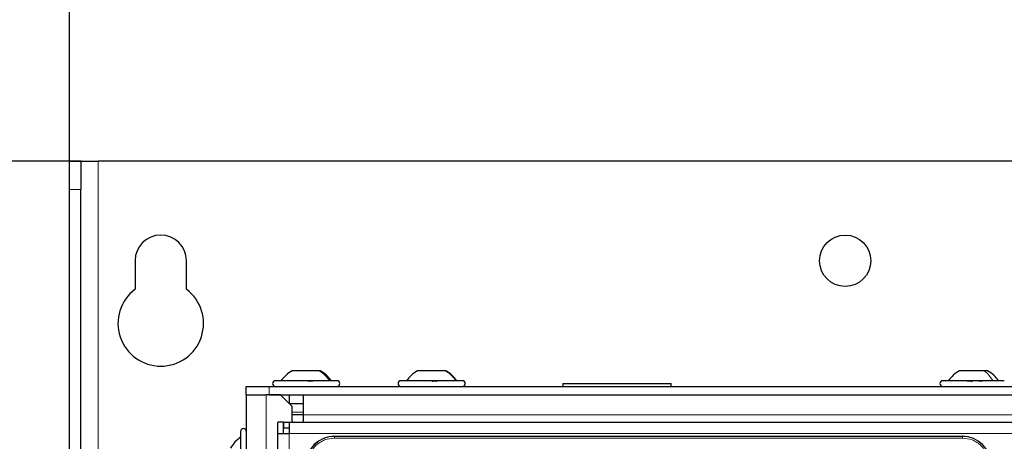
# Model space of a CAD drawing. Header units: millimetres. Extents: x 5 to 418, y 2 to 292.
# Tile 43 of 70: x 64 to 93, y 239 to 252. Entities that reach past the tile are written whole.
import ezdxf

# ---------------------------------------------------------------- set-up
doc = ezdxf.new("R2010")
doc.units = ezdxf.units.MM
doc.layers.add('SLD-0', color=7, linetype='Continuous')
doc.styles.add('SLDTEXTSTYLE1', font='TXT', dxfattribs={"width": 0.605})
doc.dimstyles.new('SLDDIMSTYLE0', dxfattribs={"dimtxt": 3.5, "dimasz": 3.302, "dimexe": 0, "dimexo": 0.0625, "dimgap": 0.875, "dimtad": 1, "dimlfac": 6, "dimrnd": 1e-09, "dimzin": 12, "dimdsep": 46, "dimtxsty": 'SLDTEXTSTYLE1', "dimsah": 1, "dimcen": 0.09, "dimadec": 0, "dimazin": 3, "dimtfac": 1, "dimtofl": 0, "dimtmove": 0, "dimatfit": 3, "dimfxl": 1, "dimfrac": 2, "dimtolj": 1, "dimtzin": 12, "dimarcsym": 0})

# ---------------------------------------------------------------- blocks, each defined once
blk = doc.blocks.new('_D')
at = {"layer": 'SLD-0', "color": 7}
for p, q in [((65.833, 247.673), (49.645, 247.673)), ((50.645, 247.673), (50.645, 101.839)), ((65.833, 101.839), (49.645, 101.839))]:
    blk.add_line(p, q, dxfattribs=at)
for points in [[(50.645, 247.673), (50.137, 244.371), (51.153, 244.371)], [(50.645, 101.839), (51.153, 105.141), (50.137, 105.141)]]:
    blk.add_solid(points, dxfattribs=at)
at = {"layer": 'SLD-0', "color": 7, "insert": (46.133, 170.745), "char_height": 3.5, "attachment_point": 1, "rotation": 90, "style": 'SLDTEXTSTYLE1'}
blk.add_mtext('875', dxfattribs=at)
blk = doc.blocks.new('_D_2')
at = {"layer": 'SLD-0', "color": 7}
for p, q in [((65.497, 246.839), (65.497, 261.842)), ((130.83, 246.839), (130.83, 261.842)), ((65.497, 260.842), (130.83, 260.842))]:
    blk.add_line(p, q, dxfattribs=at)
for points in [[(65.497, 260.842), (68.799, 260.334), (68.799, 261.35)], [(130.83, 260.842), (127.528, 261.35), (127.528, 260.334)]]:
    blk.add_solid(points, dxfattribs=at)
at = {"layer": 'SLD-0', "color": 7, "insert": (94.153, 265.354), "char_height": 3.5, "attachment_point": 1, "style": 'SLDTEXTSTYLE1'}
blk.add_mtext('392', dxfattribs=at)

msp = doc.modelspace()

# ---------------------------------------------------------------- linework, layer by layer
at = {"color": 7, "linetype": 'Continuous', "lineweight": 25}
for p, q in [((65.4971, 247.6684), (65.5013, 247.6726)), ((65.4971, 247.6684), (65.8305, 247.6684)), ((65.4971, 246.8392), (65.4971, 247.6684)), ((65.833, 247.6726), (65.5013, 247.6726)), ((65.8305, 247.6684), (65.833, 247.6726)), ((65.8305, 247.6684), (65.8305, 246.8392)), ((65.833, 247.6726), (66.3305, 247.6726)), ((129.9971, 247.6726), (66.3305, 247.6726)), ((65.4971, 236.6936), (65.4971, 246.8392)), ((65.8305, 236.6936), (65.8305, 246.8392)), ((67.4138, 244.7559), (67.4138, 243.9226)), ((68.9138, 243.9226), (68.9138, 244.7559)), ((72.7953, 241.5392), (72.0013, 241.5392)), ((72.8262, 241.5392), (72.7953, 241.5392)), ((76.482, 241.5392), (75.668, 241.5392)), ((76.4929, 241.5392), (76.482, 241.5392)), ((92.2292, 241.5392), (91.5013, 241.5392)), ((92.3263, 241.5392), (92.2292, 241.5392)), ((73.2461, 241.2476), (71.5138, 241.2476)), ((73.3138, 241.2476), (73.2461, 241.2476)), ((76.9805, 241.2476), (75.1805, 241.2476)), ((79.9138, 241.1642), (79.9138, 241.0809)), ((79.9138, 241.1642), (83.0805, 241.1642)), ((83.0805, 241.0809), (83.0805, 241.1642)), ((92.602, 241.2476), (91.0138, 241.2476)), ((92.8138, 241.2476), (92.602, 241.2476)), ((70.6638, 240.8309), (70.6638, 241.0809)), ((70.6638, 241.0809), (71.3305, 241.0809)), ((70.6638, 240.8309), (70.6638, 192.4976)), ((70.6638, 240.8309), (71.2471, 240.8309)), ((71.6638, 240.8309), (71.2471, 240.8309)), ((71.3305, 241.0809), (124.9971, 241.0809)), ((71.3305, 240.8309), (124.9971, 240.8309)), ((71.9971, 240.4976), (71.6638, 240.8309)), ((71.9138, 240.8309), (71.9138, 240.5809)), ((72.3305, 240.2476), (72.3305, 240.8309)), ((71.9138, 240.5809), (72.3305, 240.5809)), ((71.9971, 240.4976), (71.9971, 240.0809)), ((71.7471, 240.0309), (71.5805, 240.0309)), ((71.5805, 239.6976), (71.5805, 240.0309)), ((71.7471, 239.6976), (71.7471, 240.0309)), ((71.7638, 239.8642), (71.7638, 240.0309)), ((71.7638, 240.0309), (71.9138, 240.0309)), ((71.9138, 240.0309), (71.9138, 239.6976)), ((71.9138, 240.0309), (113.7471, 240.0309)), ((72.3305, 240.2476), (71.9971, 240.2476)), ((71.9971, 240.0809), (72.0048, 240.0309)), ((72.3228, 240.0309), (72.3305, 240.0809)), ((72.3305, 240.0809), (72.3305, 240.2476)), ((70.4971, 239.7642), (70.4971, 238.1904)), ((71.5805, 219.5309), (71.5805, 239.6976)), ((71.5805, 239.6976), (71.9138, 239.6976)), ((71.7638, 239.8642), (71.9138, 239.8642)), ((73.2388, 239.6226), (91.5888, 239.6226))]:
    msp.add_line(p, q, dxfattribs=at)
at = {"color": 7, "linetype": 'Continuous', "lineweight": 18}
for p, q in [((66.3305, 247.6726), (66.3305, 101.8392)), ((65.8305, 246.8392), (65.4971, 246.8392)), ((71.2471, 240.8309), (71.2471, 215.1526)), ((71.3305, 241.0809), (71.3305, 240.8309)), ((72.3305, 240.3309), (71.9971, 240.3309)), ((123.9971, 240.2476), (72.3305, 240.2476)), ((71.9138, 239.6976), (71.9138, 219.5309)), ((71.9138, 239.6976), (113.7471, 239.6976)), ((73.2388, 239.6172), (73.2388, 239.6226)), ((91.5888, 239.6172), (73.2388, 239.6172)), ((73.2388, 239.5674), (73.2388, 239.6172)), ((91.5888, 239.5674), (73.2388, 239.5674)), ((91.5888, 239.6226), (91.5888, 239.6172)), ((91.5888, 239.5674), (91.5888, 239.6172))]:
    msp.add_line(p, q, dxfattribs=at)
at = {"color": 7, "linetype": 'Continuous', "lineweight": 25}
msp.add_circle((88.1638, 244.7559), 0.75, dxfattribs=at)
for centre, radius, start, end in [((68.1638, 244.7559), 0.75, 0, 180), ((68.1638, 242.9226), 1.25, 126.8699, 53.1301), ((71.5138, 241.1642), 0.0833, 90, 270), ((73.3138, 241.1642), 0.0833, 270, 90), ((75.1805, 241.1642), 0.0833, 90, 270), ((76.9805, 241.1642), 0.0833, 270, 90), ((91.0138, 241.1642), 0.0833, 90, 270), ((70.5805, 239.7642), 0.0833, 0, 180), ((73.2388, 238.7892), 0.8333, 90, 180), ((91.5888, 238.7892), 0.8333, 360, 90)]:
    msp.add_arc(centre, radius, start, end, dxfattribs=at)
at = {"color": 7, "linetype": 'Continuous', "lineweight": 18}
for centre, start, end in [((73.2388, 238.7892), 90, 180), ((91.5888, 238.7892), 0, 90)]:
    msp.add_arc(centre, 0.828, start, end, dxfattribs=at)
at = {"color": 7, "linetype": 'Continuous', "lineweight": 25}
for points, knots in [([(72.0013, 241.5392), (71.9395, 241.4998), (71.8158, 241.421), (71.7256, 241.3054), (71.6805, 241.2476)], [0, 0, 0, 0, 0.5, 1, 1, 1, 1]), ([(72.0014, 241.5392), (71.9395, 241.4998), (71.8159, 241.421), (71.7257, 241.3054), (71.6806, 241.2476)], [0, 0, 0, 0, 0.5, 1, 1, 1, 1]), ([(73.147, 241.2476), (73.1019, 241.3054), (73.0117, 241.421), (72.888, 241.4998), (72.8262, 241.5392)], [0, 0, 0, 0, 0.5, 1, 1, 1, 1]), ([(73.1471, 241.2476), (73.102, 241.3054), (73.0118, 241.421), (72.8881, 241.4998), (72.8263, 241.5392)], [0, 0, 0, 0, 0.5, 1, 1, 1, 1]), ([(75.668, 241.5392), (75.6061, 241.4998), (75.4825, 241.421), (75.3922, 241.3054), (75.3471, 241.2476)], [0, 0, 0, 0, 0.5, 1, 1, 1, 1]), ([(76.8138, 241.2476), (76.7687, 241.3054), (76.6784, 241.421), (76.5548, 241.4998), (76.493, 241.5392)], [0, 0, 0, 0, 0.50000005, 1, 1, 1, 1]), ([(91.5013, 241.5392), (91.4395, 241.4998), (91.3158, 241.421), (91.2256, 241.3054), (91.1805, 241.2476)], [0, 0, 0, 0, 0.5, 1, 1, 1, 1]), ([(92.6471, 241.2476), (92.602, 241.3054), (92.5118, 241.421), (92.3881, 241.4998), (92.3263, 241.5392)], [0, 0, 0, 0, 0.5, 1, 1, 1, 1]), ([(72.467, 241.2191), (72.4722, 241.223), (72.4825, 241.2308), (72.5051, 241.24), (72.5307, 241.2461), (72.5569, 241.2483), (72.5795, 241.2461), (72.5953, 241.24), (72.6036, 241.2308), (72.6025, 241.223), (72.602, 241.2191)], [0, 0, 0, 0, 0.1252217, 0.2494831, 0.3743256, 0.4990628, 0.6238964, 0.749388, 0.8744406, 1, 1, 1, 1]), ([(76.0821, 241.2191), (76.0862, 241.223), (76.0945, 241.2308), (76.115, 241.24), (76.1398, 241.2461), (76.1665, 241.2483), (76.1911, 241.2461), (76.21, 241.24), (76.222, 241.2308), (76.2234, 241.223), (76.2242, 241.2191)], [0, 0, 0, 0, 0.1252217, 0.2494831, 0.3743256, 0.4990628, 0.6238964, 0.749388, 0.8744406, 1, 1, 1, 1]), ([(91.7373, 241.2191), (91.7371, 241.223), (91.7367, 241.2307), (91.7459, 241.24), (91.7624, 241.2461), (91.7856, 241.2483), (91.812, 241.2461), (91.8376, 241.24), (91.8598, 241.2308), (91.8696, 241.223), (91.8745, 241.2191)], [0, 0, 0, 0, 0.1251933, 0.2494385, 0.3742794, 0.4990244, 0.6238686, 0.7493688, 0.8744304, 1, 1, 1, 1]), ([(92.0894, 241.2326), (92.0954, 241.235), (92.1094, 241.2406), (92.1332, 241.246), (92.1564, 241.2484), (92.1733, 241.246), (92.1818, 241.2412), (92.1813, 241.2363), (92.1811, 241.2345)], [0, 0, 0, 0, 0.1416133, 0.3301788, 0.5185849, 0.7071369, 0.8966826, 1, 1, 1, 1]), ([(70.4971, 239.5976), (70.4393, 239.5525), (70.3237, 239.4622), (70.2449, 239.3386), (70.2055, 239.2767)], [0, 0, 0, 0, 0.50000005, 1, 1, 1, 1])]:
    msp.add_open_spline(points, degree=3, knots=knots, dxfattribs=at)
at = {"color": 7, "linetype": 'Continuous', "lineweight": 18}
for points in [[(73.092, 241.2476), (73.0503, 241.3054), (72.9668, 241.421), (72.8524, 241.4998), (72.7953, 241.5392)], [(76.7943, 241.2476), (76.7504, 241.3054), (76.6625, 241.421), (76.5422, 241.4998), (76.482, 241.5392)], [(92.4745, 241.2476), (92.44, 241.3054), (92.371, 241.421), (92.2765, 241.4998), (92.2292, 241.5392)]]:
    msp.add_open_spline(points, degree=3, dxfattribs=at)
at = {"color": 7, "linetype": 'Continuous', "lineweight": 25}
for points in [[(75.668, 241.5392), (75.6062, 241.4998), (75.4826, 241.421), (75.3924, 241.3054), (75.3472, 241.2476)], [(76.8137, 241.2476), (76.7686, 241.3054), (76.6783, 241.421), (76.5547, 241.4998), (76.4929, 241.5392)]]:
    msp.add_open_spline(points, degree=3, dxfattribs=at)
at = {"color": 7, "linetype": 'Continuous', "lineweight": 18}
for points in [[(73.2388, 239.5674), (73.1409, 239.557), (72.9903, 239.541), (72.8091, 239.444), (72.6845, 239.3436), (72.584, 239.2189), (72.487, 239.0377), (72.471, 238.8871), (72.4606, 238.7892)], [(92.367, 238.7892), (92.3566, 238.8871), (92.3406, 239.0377), (92.2435, 239.2189), (92.1431, 239.3436), (92.0184, 239.444), (91.8373, 239.541), (91.6867, 239.557), (91.5888, 239.5674)]]:
    msp.add_open_spline(points, degree=3, knots=[0, 0, 0, 0, 0.2394568, 0.3683607, 0.5, 0.6316393, 0.7605432, 1, 1, 1, 1], dxfattribs=at)

# ---------------------------------------------------------------- dimensions: what is measured, and where the dimension line sits
at = {"layer": 'SLD-0', "color": 7}
dim = msp.add_linear_dim(base=(130.8305, 260.842), p1=(65.4971, 246.8392), p2=(130.8305, 246.8392), dimstyle='SLDDIMSTYLE0', dxfattribs=at)
dim.commit()
dim.dimension.update_dxf_attribs({"geometry": '_D_2', "text_midpoint": (98.1638, 260.842), "dimtype": 160})
dim = msp.add_linear_dim(base=(50.6448, 101.8392), p1=(65.833, 247.6726), p2=(65.833, 101.8392), angle=90, dimstyle='SLDDIMSTYLE0', dxfattribs=at)
dim.commit()
dim.dimension.update_dxf_attribs({"geometry": '_D', "text_midpoint": (50.6448, 174.7559), "dimtype": 160})

doc.saveas('drawing.dxf')
